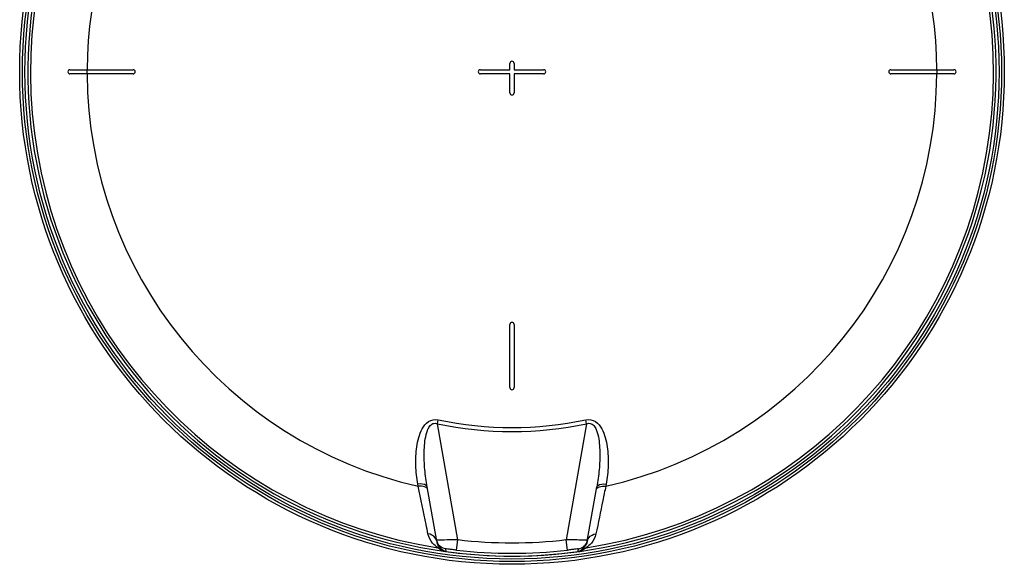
# Model space of a CAD drawing. Header units: millimetres. Extents: x 0 to 297, y 0 to 210.
# Tile 19 of 28: x 206 to 253, y 131 to 157. Entities that reach past the tile are written whole.
import ezdxf

# ---------------------------------------------------------------- set-up
doc = ezdxf.new("R2010")
doc.units = ezdxf.units.MM
doc.header["$LTSCALE"] = 16.335
doc.layers.get('0').update_dxf_attribs({"linetype": 'CONTINUOUS'})
doc.layers.add('08_SURFACES', color=7, linetype='CONTINUOUS')

msp = doc.modelspace()

# ---------------------------------------------------------------- linework, layer by layer
at = {"color": 9, "linetype": 'Continuous'}
for p, q in [((225.861, 137.902), (225.901, 138.09)), ((232.952, 137.902), (232.912, 138.09)), ((226.831, 132.397), (225.861, 137.902)), ((232.952, 137.902), (231.981, 132.397)), ((224.952, 134.932), (224.933, 135.036)), ((233.879, 135.036), (233.861, 134.932)), ((226.774, 131.901), (226.831, 132.397)), ((232.039, 131.901), (231.981, 132.397)), ((225.821, 132.368), (225.821, 132.368)), ((226.244, 131.96), (226.266, 131.841)), ((232.557, 131.9), (232.565, 131.944)), ((232.565, 131.944), (232.568, 131.96)), ((226.266, 131.841), (226.268, 131.833)), ((226.266, 131.841), (226.268, 131.833)), ((226.268, 131.833), (226.268, 131.833)), ((232.545, 131.833), (232.557, 131.9)), ((232.545, 131.833), (232.545, 131.833))]:
    msp.add_line(p, q, dxfattribs=at)
at = {"color": 7, "linetype": 'Continuous'}
for p, q in [((225.829, 132.325), (225.375, 134.9)), ((232.984, 132.325), (233.438, 134.9)), ((232.984, 132.325), (232.982, 132.316)), ((226.243, 131.836), (226.268, 131.833))]:
    msp.add_line(p, q, dxfattribs=at)
for radius in [23.39, 23.14]:
    msp.add_circle((229.406, 154.618), radius, dxfattribs=at)
at = {"color": 9, "linetype": 'Continuous'}
msp.add_circle((229.406, 154.618), 23.258, dxfattribs=at)
at = {"color": 7, "linetype": 'Continuous'}
for centre, radius, start, end in [((229.406, 154.618), 23, 262.157, 262.0955), ((226.306, 132.453), 0.492, 190.0129, 195.0542), ((226.319, 132.457), 0.506, 195.0656, 205.9758), ((226.318, 132.456), 0.505, 205.9651, 210.0288)]:
    msp.add_arc(centre, radius, start, end, dxfattribs=at)
at = {"color": 9, "linetype": 'Continuous'}
for centre, radius, start, end in [((229.406, 154.618), 22.878, 113.5873, 261.134), ((229.406, 154.618), 22.878, 278.866, 66.4127), ((229.406, 154.618), 16.896, 258.0255, 281.9745), ((229.406, 154.618), 17.088, 258.0255, 281.9745), ((229.406, 154.618), 22.369, 263.3902, 276.6098), ((225.457, 132.259), 0.377, 10.0402, 19.2988), ((226.391, 132.424), 0.571, 190.0001, 191.3272), ((226.396, 132.425), 0.576, 191.3385, 199.5886), ((226.401, 132.427), 0.581, 199.5781, 201.0093), ((226.314, 132.454), 0.5, 210.0321, 211.5454), ((226.451, 132.328), 0.543, 224.8648, 227.5823), ((232.36, 132.33), 0.545, 312.6107, 315.1325), ((232.469, 120.003), 12.377, 87.9169, 88.3225), ((232.419, 132.425), 0.573, 346.1816, 349.0319), ((232.507, 132.453), 0.492, 344.9458, 349.9871), ((233.355, 132.259), 0.377, 160.7011, 169.9598), ((229.406, 154.618), 23, 262.1569, 277.8431), ((229.406, 154.618), 22.869, 263.3902, 276.6098), ((232.38, 133.03), 1.208, 277.8344, 277.9511)]:
    msp.add_arc(centre, radius, start, end, dxfattribs=at)
for points, knots in [([(224.933, 135.036), (224.882, 135.327), (224.818, 135.918), (224.844, 136.663), (224.961, 137.249), (225.12, 137.671), (225.403, 138.059), (225.747, 138.122), (225.901, 138.09)], [0, 0, 0, 0, 0.246511, 0.49364, 0.617804, 0.742618, 0.869098, 1, 1, 1, 1]), ([(232.912, 138.09), (233.065, 138.122), (233.409, 138.059), (233.693, 137.671), (233.852, 137.249), (233.968, 136.663), (233.995, 135.918), (233.931, 135.327), (233.879, 135.036)], [0, 0, 0, 0, 0.130887, 0.257393, 0.38221, 0.506372, 0.753496, 1, 1, 1, 1]), ([(225.375, 134.9), (225.326, 135.174), (225.252, 135.726), (225.221, 136.423), (225.252, 136.98), (225.304, 137.325), (225.385, 137.592), (225.475, 137.78), (225.636, 137.939), (225.794, 137.927), (225.861, 137.902)], [0, 0, 0, 0, 0.24961, 0.499267, 0.624122, 0.748871, 0.811251, 0.873638, 0.936138, 1, 1, 1, 1]), ([(232.952, 137.902), (233.018, 137.927), (233.177, 137.935), (233.339, 137.778), (233.429, 137.589), (233.509, 137.322), (233.561, 136.977), (233.591, 136.421), (233.56, 135.725), (233.486, 135.174), (233.438, 134.9)], [0, 0, 0, 0, 0.063993, 0.12697, 0.189324, 0.251665, 0.376327, 0.501093, 0.75057, 1, 1, 1, 1]), ([(225.375, 134.9), (225.37, 134.926), (225.262, 135.063), (225.068, 135.049), (224.933, 135.036)], [0, 0, 0, 0, 0.163069, 1, 1, 1, 1]), ([(225.325, 134.88), (225.303, 134.893), (225.184, 134.941), (225.052, 134.941), (224.952, 134.932)], [0, 0, 0, 0, 0.199818, 1, 1, 1, 1]), ([(225.415, 132.673), (225.386, 132.819), (225.233, 133.572), (225.078, 134.325), (224.952, 134.932)], [0, 0, 0, 0, 0.193487, 1, 1, 1, 1]), ([(233.861, 134.932), (233.814, 134.706), (233.658, 133.954), (233.504, 133.201), (233.397, 132.673)], [0, 0, 0, 0, 0.299318, 1, 1, 1, 1]), ([(233.438, 134.9), (233.442, 134.926), (233.551, 135.063), (233.745, 135.049), (233.879, 135.036)], [0, 0, 0, 0, 0.163069, 1, 1, 1, 1]), ([(233.488, 134.88), (233.51, 134.893), (233.628, 134.941), (233.76, 134.941), (233.861, 134.932)], [0, 0, 0, 0, 0.199818, 1, 1, 1, 1]), ([(225.88, 132.013), (225.794, 132.079), (225.576, 132.249), (225.448, 132.511), (225.415, 132.673)], [0, 0, 0, 0, 0.397742, 1, 1, 1, 1]), ([(226.831, 132.397), (226.756, 132.395), (226.492, 132.389), (226.227, 132.382), (226.038, 132.377)], [0, 0, 0, 0, 0.284404, 1, 1, 1, 1]), ([(232.831, 132.375), (232.777, 132.377), (232.494, 132.384), (232.21, 132.391), (231.981, 132.397)], [0, 0, 0, 0, 0.19083, 1, 1, 1, 1]), ([(233.397, 132.673), (233.364, 132.511), (233.236, 132.249), (233.019, 132.079), (232.932, 132.013)], [0, 0, 0, 0, 0.602373, 1, 1, 1, 1]), ([(225.825, 132.369), (225.824, 132.369), (225.823, 132.368), (225.822, 132.368), (225.821, 132.368)], [0, 0, 0, 0, 0.678194, 1, 1, 1, 1]), ([(225.856, 132.371), (225.85, 132.37), (225.84, 132.37), (225.829, 132.369), (225.825, 132.369)], [0, 0, 0, 0, 0.621085, 1, 1, 1, 1]), ([(226.038, 132.377), (226.018, 132.376), (225.958, 132.375), (225.897, 132.373), (225.856, 132.371)], [0, 0, 0, 0, 0.323257, 1, 1, 1, 1]), ([(226.066, 131.945), (226.054, 131.957), (225.964, 132.028), (225.893, 132.127), (225.858, 132.219)], [0, 0, 0, 0, 0.146897, 1, 1, 1, 1]), ([(226.199, 131.845), (226.152, 131.857), (226.038, 131.899), (225.936, 131.966), (225.88, 132.013)], [0, 0, 0, 0, 0.399132, 1, 1, 1, 1]), ([(226.774, 131.901), (226.708, 131.908), (226.59, 131.919), (226.411, 131.952), (226.335, 131.937), (226.242, 131.974), (226.244, 131.96)], [0, 0, 0, 0, 0.372921, 0.696586, 0.920371, 1, 1, 1, 1]), ([(232.568, 131.96), (232.57, 131.974), (232.478, 131.937), (232.402, 131.952), (232.222, 131.919), (232.104, 131.908), (232.039, 131.901)], [0, 0, 0, 0, 0.079736, 0.303788, 0.627303, 1, 1, 1, 1]), ([(232.729, 131.928), (232.721, 131.921), (232.67, 131.876), (232.605, 131.841), (232.547, 131.833)], [0, 0, 0, 0, 0.155378, 1, 1, 1, 1]), ([(232.932, 132.013), (232.916, 131.999), (232.81, 131.916), (232.681, 131.856), (232.569, 131.836)], [0, 0, 0, 0, 0.156708, 1, 1, 1, 1]), ([(232.976, 132.288), (232.965, 132.243), (232.917, 132.109), (232.812, 132.011), (232.747, 131.945)], [0, 0, 0, 0, 0.330993, 1, 1, 1, 1]), ([(232.991, 132.368), (232.992, 132.374), (232.951, 132.364), (232.937, 132.372), (232.919, 132.372)], [0, 0, 0, 0, 0.251458, 1, 1, 1, 1]), ([(226.268, 131.833), (226.245, 131.836), (226.213, 131.845), (226.184, 131.859), (226.175, 131.863)], [0, 0, 0, 0, 0.689692, 1, 1, 1, 1]), ([(226.243, 131.836), (226.235, 131.838), (226.22, 131.841), (226.205, 131.844), (226.199, 131.845)], [0, 0, 0, 0, 0.572411, 1, 1, 1, 1])]:
    msp.add_open_spline(points, degree=3, knots=knots, dxfattribs=at)
for points in [[(225.393, 134.794), (225.387, 134.83), (225.356, 134.861), (225.325, 134.88)], [(233.419, 134.794), (233.425, 134.83), (233.456, 134.861), (233.488, 134.88)], [(225.755, 132.492), (225.678, 132.595), (225.543, 132.661), (225.415, 132.673)], [(225.813, 132.384), (225.8, 132.423), (225.78, 132.46), (225.755, 132.492)], [(232.999, 132.384), (233.013, 132.423), (233.033, 132.46), (233.057, 132.492)], [(233.057, 132.492), (233.135, 132.595), (233.269, 132.661), (233.397, 132.673)], [(226.066, 131.945), (226.012, 131.978), (225.945, 132.012), (225.885, 131.996)], [(226.244, 131.96), (226.104, 131.979), (225.962, 132.072), (225.888, 132.193)], [(226.175, 131.863), (226.142, 131.88), (226.112, 131.902), (226.084, 131.927)], [(232.568, 131.96), (232.75, 131.985), (232.934, 132.148), (232.982, 132.326)], [(232.747, 131.945), (232.8, 131.978), (232.867, 132.012), (232.928, 131.996)]]:
    msp.add_open_spline(points, degree=3, dxfattribs=at)
at = {"layer": '08_SURFACES', "color": 7, "linetype": 'Continuous'}
for p, q in [((229.306, 154.718), (229.306, 155.018)), ((229.506, 155.018), (229.506, 154.718)), ((208.406, 154.718), (211.406, 154.718)), ((211.406, 154.518), (208.406, 154.518)), ((227.906, 154.718), (229.306, 154.718)), ((229.306, 154.518), (227.906, 154.518)), ((229.306, 153.618), (229.306, 154.518)), ((229.506, 154.718), (230.906, 154.718)), ((230.906, 154.518), (229.506, 154.518)), ((229.506, 154.518), (229.506, 153.618)), ((247.406, 154.718), (250.406, 154.718)), ((250.406, 154.518), (247.406, 154.518)), ((229.306, 139.618), (229.306, 142.618)), ((229.506, 142.618), (229.506, 139.618))]:
    msp.add_line(p, q, dxfattribs=at)
at = {"layer": '08_SURFACES', "color": 9, "linetype": 'Continuous'}
for radius, start, end in [(20.184, 118.2519, 179.7161), (20.184, 0.2839, 61.7481), (20.193, 179.7163, 180.2837), (20.184, 180.2839, 257.2499), (20.184, 282.7501, 359.7161), (20.193, 359.7163, 0.2837)]:
    msp.add_arc((229.406, 154.618), radius, start, end, dxfattribs=at)
at = {"layer": '08_SURFACES', "color": 7, "linetype": 'Continuous'}
for centre, start, end in [((229.406, 155.018), 0, 180), ((208.406, 154.618), 90, 270), ((211.406, 154.618), 270, 90), ((227.906, 154.618), 90, 270), ((230.906, 154.618), 270, 90), ((247.406, 154.618), 90, 270), ((250.406, 154.618), 270, 90), ((229.406, 153.618), 180, 360), ((229.406, 142.618), 0, 180), ((229.406, 139.618), 180, 360)]:
    msp.add_arc(centre, 0.1, start, end, dxfattribs=at)

doc.saveas('drawing.dxf')
